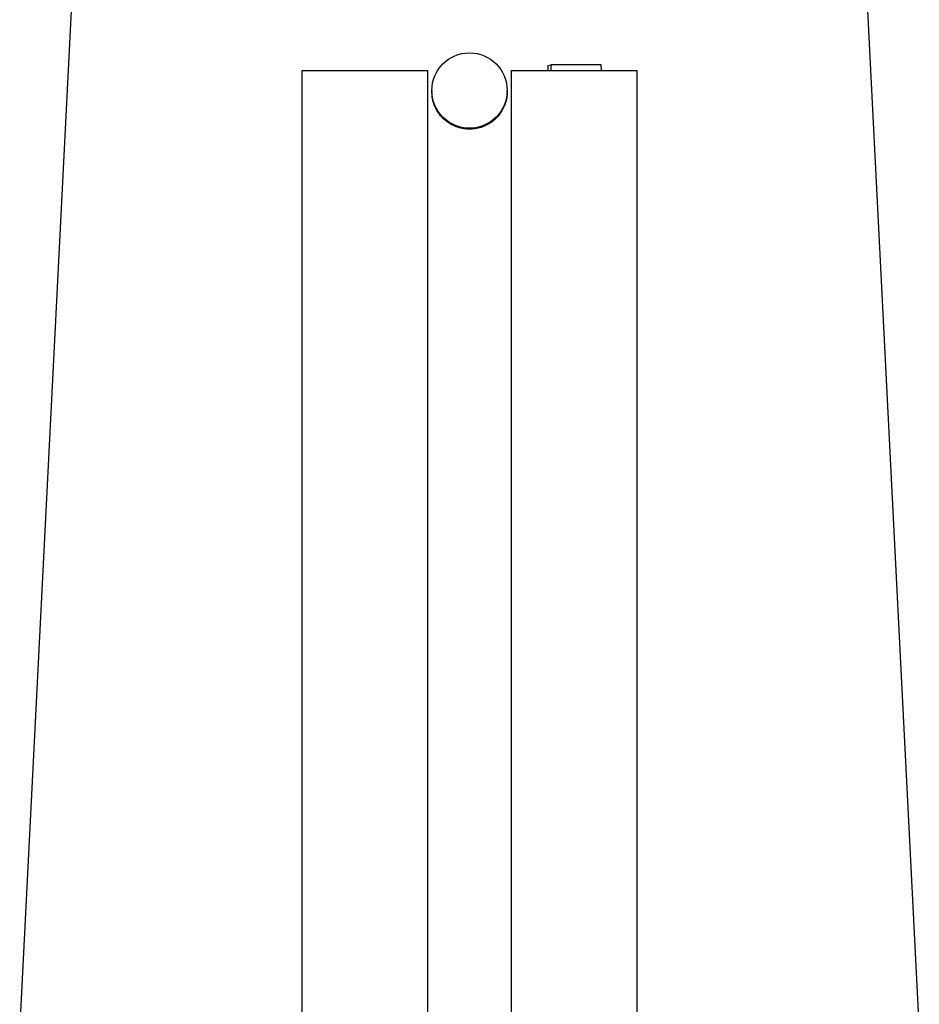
# Model space of a CAD drawing. Header units: millimetres. Extents: x 2434 to 3492, y 1333 to 4508.
# Tile 8 of 11: x 2499 to 3359, y 2376 to 3318. Entities that reach past the tile are written whole.
import ezdxf

# ---------------------------------------------------------------- set-up
doc = ezdxf.new("R2010")
doc.units = ezdxf.units.MM
doc.header["$LTSCALE"] = 2

msp = doc.modelspace()

# ---------------------------------------------------------------- linework, layer by layer
at = {"color": 7, "linetype": 'Continuous', "lineweight": 25}
for p, q in [((2551.92, 3401.1), (2498.91, 2356.33)), ((3358.95, 2356.33), (3305.94, 3401.1)), ((2768.63, 3269.04), (2768.63, 2178.51)), ((2768.63, 3269.04), (2889.23, 3269.04)), ((2889.23, 2233.33), (2889.23, 3269.04)), ((2968.63, 3269.04), (2968.63, 2233.33)), ((2968.63, 3269.04), (3080.09, 3269.04)), ((3003.82, 3273.7), (3006.62, 3274.25)), ((3003.82, 3273.7), (3003.88, 3269.04)), ((3006.62, 3274.25), (3006.69, 3269.04)), ((3054.91, 3274.25), (3006.62, 3274.25)), ((3054.98, 3269.04), (3054.91, 3274.25)), ((3080.09, 3269.04), (3089.23, 3269.04)), ((3089.23, 2178.51), (3089.23, 3269.04)), ((2892.93, 3249.82), (2892.93, 3248.72)), ((2964.93, 3248.72), (2964.93, 3249.82))]:
    msp.add_line(p, q, dxfattribs=at)
msp.add_circle((2928.94, 3249.79), 35.99, dxfattribs=at)
for points, knots in [([(2904.42, 3222.43), (2903.03, 3223.86), (2900.2, 3226.74), (2896.96, 3231.87), (2894.57, 3237.48), (2893.16, 3243.15), (2893.04, 3246.96), (2892.98, 3248.73)], [0, 0, 0, 0, 0.2023251, 0.4105046, 0.6128335, 0.8210599, 1, 1, 1, 1]), ([(2964.8, 3248.72), (2964.83, 3247.77), (2964.92, 3244.83), (2963.97, 3239.9), (2962.05, 3234.2), (2959.13, 3228.87), (2955.39, 3224.13), (2950.86, 3220.05), (2945.74, 3216.8), (2940.09, 3214.44), (2934.18, 3213.07), (2928.08, 3212.7), (2922.06, 3213.34), (2916.2, 3215), (2910.11, 3217.8), (2906.47, 3220.76), (2904.42, 3222.43)], [0, 0, 0, 0, 0.034303, 0.105669, 0.1791, 0.250552, 0.324059, 0.395784, 0.469586, 0.541347, 0.615204, 0.686711, 0.760302, 0.831659, 0.905076, 1, 1, 1, 1])]:
    msp.add_open_spline(points, degree=3, knots=knots, dxfattribs=at)

doc.saveas('drawing.dxf')
